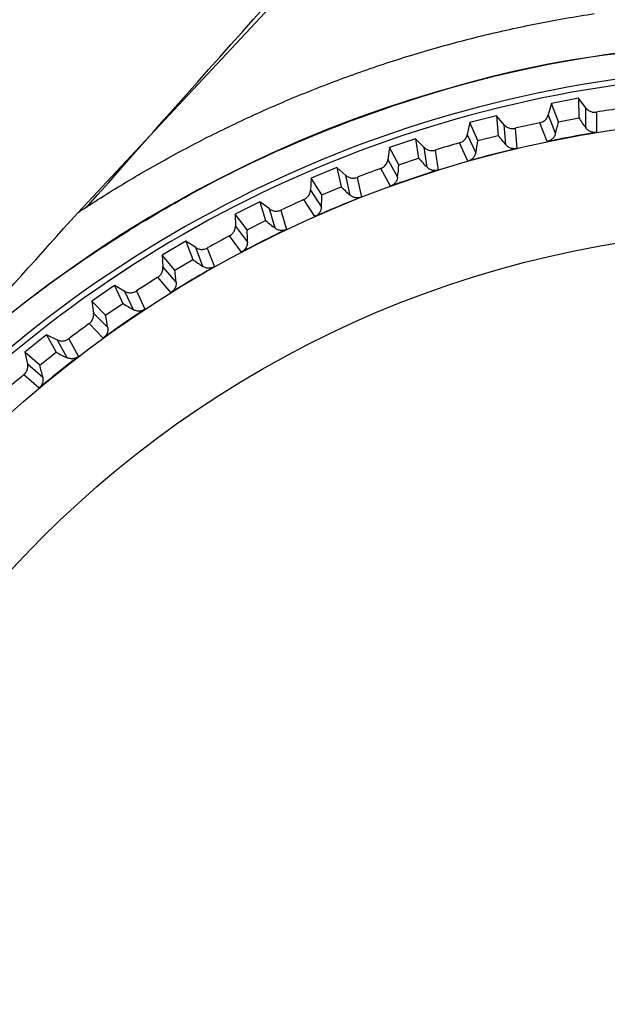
# Model space of a CAD drawing. Header units: millimetres. Extents: x -108 to 42, y 0 to 140.
# Tile 8 of 17: x -99 to -88, y 79 to 97. Entities that reach past the tile are written whole.
import ezdxf

# ---------------------------------------------------------------- set-up
doc = ezdxf.new("R2010")
doc.units = ezdxf.units.MM

msp = doc.modelspace()

# ---------------------------------------------------------------- linework, layer by layer
at = {"color": 7, "linetype": 'Continuous', "lineweight": 25}
for p, q in [((-97.842, 93.305), (-90.225, 101.446)), ((-89.265, 95.281), (-89.323, 95.072)), ((-88.773, 95.373), (-89.265, 95.281)), ((-89.139, 94.947), (-89.265, 95.281)), ((-88.773, 95.373), (-88.769, 95.017)), ((-88.643, 95.199), (-88.773, 95.373)), ((-90.262, 95.058), (-90.746, 94.932)), ((-90.262, 95.058), (-90.233, 94.702)), ((-90.119, 94.893), (-90.262, 95.058)), ((-89.323, 95.072), (-89.194, 94.73)), ((-88.639, 94.834), (-88.643, 95.199)), ((-88.451, 95.122), (-88.447, 94.757)), ((-90.746, 94.932), (-90.79, 94.719)), ((-90.597, 94.607), (-90.746, 94.932)), ((-90.091, 94.529), (-90.119, 94.893)), ((-89.345, 94.588), (-89.474, 94.93)), ((-89.139, 94.947), (-88.769, 95.017)), ((-90.79, 94.719), (-90.637, 94.387)), ((-90.597, 94.607), (-90.233, 94.702)), ((-89.923, 94.83), (-89.893, 94.465)), ((-91.725, 94.639), (-92.199, 94.48)), ((-91.725, 94.639), (-91.671, 94.287)), ((-91.571, 94.485), (-91.725, 94.639)), ((-90.778, 94.234), (-90.93, 94.567)), ((-92.199, 94.48), (-92.228, 94.264)), ((-92.028, 94.166), (-92.199, 94.48)), ((-91.517, 94.124), (-91.571, 94.485)), ((-91.371, 94.435), (-91.316, 94.074)), ((-92.228, 94.264), (-92.052, 93.944)), ((-92.028, 94.166), (-91.671, 94.287)), ((-93.155, 94.12), (-93.617, 93.927)), ((-93.155, 94.12), (-93.077, 93.772)), ((-92.991, 93.977), (-93.155, 94.12)), ((-92.912, 93.62), (-92.991, 93.977)), ((-92.182, 93.782), (-92.357, 94.103)), ((-93.617, 93.927), (-93.631, 93.71)), ((-93.425, 93.627), (-93.617, 93.927)), ((-92.787, 93.941), (-92.707, 93.584)), ((-93.631, 93.71), (-93.433, 93.403)), ((-93.425, 93.627), (-93.077, 93.772)), ((-94.546, 93.501), (-94.993, 93.277)), ((-94.546, 93.501), (-94.443, 93.16)), ((-94.372, 93.37), (-94.546, 93.501)), ((-93.552, 93.232), (-93.749, 93.54)), ((-94.78, 92.991), (-94.993, 93.277)), ((-94.993, 93.277), (-94.991, 93.06)), ((-94.268, 93.02), (-94.372, 93.37)), ((-94.166, 93.349), (-94.062, 92.999)), ((-94.78, 92.991), (-94.443, 93.16)), ((-94.991, 93.06), (-94.773, 92.767)), ((-95.89, 92.788), (-96.32, 92.533)), ((-95.89, 92.788), (-95.764, 92.454)), ((-95.708, 92.669), (-95.89, 92.788)), ((-94.879, 92.589), (-95.097, 92.882)), ((-95.579, 92.327), (-95.708, 92.669)), ((-95.501, 92.662), (-95.372, 92.32)), ((-96.088, 92.262), (-96.32, 92.533)), ((-96.32, 92.533), (-96.303, 92.316)), ((-96.088, 92.262), (-95.764, 92.454)), ((-96.303, 92.316), (-96.065, 92.04)), ((-96.159, 91.854), (-96.397, 92.132)), ((-97.181, 91.982), (-97.592, 91.698)), ((-97.181, 91.982), (-97.032, 91.658)), ((-96.991, 91.876), (-97.181, 91.982)), ((-96.839, 91.544), (-96.991, 91.876)), ((-96.784, 91.884), (-96.631, 91.552)), ((-97.342, 91.444), (-97.592, 91.698)), ((-97.592, 91.698), (-97.561, 91.483)), ((-97.342, 91.444), (-97.032, 91.658)), ((-97.561, 91.483), (-97.304, 91.223)), ((-97.384, 91.032), (-97.641, 91.292)), ((-98.412, 91.088), (-98.803, 90.776)), ((-98.412, 91.088), (-98.241, 90.776)), ((-98.215, 90.996), (-98.412, 91.088)), ((-98.041, 90.676), (-98.215, 90.996)), ((-98.01, 91.018), (-97.834, 90.697)), ((-98.535, 90.54), (-98.803, 90.776)), ((-98.803, 90.776), (-98.756, 90.564)), ((-98.535, 90.54), (-98.241, 90.776)), ((-98.756, 90.564), (-98.482, 90.323)), ((-98.549, 90.126), (-98.823, 90.368))]:
    msp.add_line(p, q, dxfattribs=at)
for radius in [21.133, 19.098]:
    msp.add_circle((-85, 73.901), radius, dxfattribs=at)
for centre, radius, start, end in [((-85, 73.901), 22.5, 52.5473, 139), ((-85, 73.901), 22.033, 47.3704, 139), ((-85, 73.901), 21.929, 48.6514, 139), ((-85, 73.901), 21.5, 98.0112, 99.2357), ((-85, 73.901), 21.5, 102.0112, 103.2357), ((-91.878, 95.524), 2.799, 343.516, 348.098), ((-86.425, 96.547), 2.799, 213.1489, 217.7309), ((-88.002, 96.393), 2.799, 217.1489, 221.7309), ((-85, 73.901), 21.5, 106.0112, 107.2357), ((-93.37, 94.992), 2.799, 347.516, 352.098), ((-94.821, 94.357), 2.799, 351.516, 356.098), ((-89.563, 96.128), 2.799, 221.1489, 225.7309), ((-85, 73.901), 21.5, 110.0112, 111.2357), ((-96.224, 93.622), 2.799, 355.516, 0.098), ((-91.103, 95.756), 2.799, 225.1489, 229.7309), ((-85, 73.901), 21.5, 114.0112, 115.2357), ((-92.612, 95.277), 2.799, 229.1489, 233.7309), ((-97.572, 92.791), 2.799, 359.516, 4.098), ((-85, 73.901), 21.5, 118.0112, 119.2357), ((-94.085, 94.694), 2.799, 233.1489, 237.7309), ((-98.859, 91.868), 2.799, 3.516, 8.098), ((-85, 73.901), 21.5, 122.0112, 123.2357), ((-95.513, 94.01), 2.799, 237.1489, 241.7309), ((-100.079, 90.857), 2.799, 7.516, 12.098), ((-85, 73.901), 21.5, 126.0112, 127.2357), ((-96.89, 93.227), 2.799, 241.1489, 245.7309), ((-101.225, 89.764), 2.799, 11.516, 16.098), ((-85, 73.901), 21.5, 130.0112, 131.2357), ((-85, 73.901), 22.5, 141, 257.1462), ((-85, 73.901), 21.929, 141, 251.3486)]:
    msp.add_arc(centre, radius, start, end, dxfattribs=at)
at = {"color": 8, "linetype": 'Continuous', "lineweight": 25}
for start, end in [(48.6534, 139), (141, 251.3466)]:
    msp.add_arc((-85, 73.901), 21.929, start, end, dxfattribs=at)
at = {"color": 7, "linetype": 'Continuous', "lineweight": 25}
for points, knots in [([(-97.688, 93.396), (-95.547, 95.821), (-92.861, 98.863), (-90.031, 101.769), (-89.457, 102.358)], [0, 0, 0, 0, 0.797299, 1, 1, 1, 1]), ([(-97.842, 93.305), (-97.705, 93.394), (-97.432, 93.573), (-97.014, 93.83), (-96.589, 94.08), (-96.158, 94.322), (-95.721, 94.555), (-95.277, 94.779), (-94.827, 94.995), (-94.37, 95.202), (-93.908, 95.399), (-93.44, 95.587), (-92.967, 95.765), (-92.488, 95.934), (-92.004, 96.092), (-91.515, 96.241), (-91.022, 96.379), (-90.523, 96.507), (-90.021, 96.624), (-89.514, 96.729), (-89.004, 96.825), (-88.661, 96.879), (-88.49, 96.907)], [0, 0, 0, 0, 0.048417, 0.097, 0.14575, 0.194666, 0.243749, 0.292999, 0.342415, 0.391998, 0.441748, 0.491664, 0.541747, 0.591997, 0.642413, 0.692997, 0.743747, 0.794664, 0.845747, 0.896998, 0.948416, 1, 1, 1, 1]), ([(-102.101, 88.481), (-101.457, 89.199), (-100.074, 90.738), (-97.54, 92.67), (-94.657, 94.319), (-91.554, 95.495), (-88.789, 96.175), (-87.065, 96.263), (-86.445, 96.294)], [0, 0, 0, 0, 0.160473, 0.344487, 0.528501, 0.712514, 0.896528, 1, 1, 1, 1]), ([(-89.474, 94.93), (-89.463, 94.932), (-89.453, 94.936), (-89.442, 94.94), (-89.432, 94.944), (-89.422, 94.949), (-89.413, 94.954), (-89.403, 94.96), (-89.394, 94.967), (-89.386, 94.974), (-89.377, 94.981), (-89.37, 94.989), (-89.362, 94.997), (-89.359, 95.002), (-89.356, 95.006), (-89.352, 95.011), (-89.346, 95.02), (-89.34, 95.029), (-89.335, 95.039), (-89.33, 95.05), (-89.326, 95.061), (-89.323, 95.072)], [0, 0, 0, 0, 0.0000331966, 0.0000331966, 0.0000331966, 0.0000663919, 0.0000663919, 0.0000663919, 0.0000995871, 0.0000995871, 0.0000995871, 0.0001327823, 0.0001327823, 0.0001327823, 0.0001492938, 0.0001492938, 0.0001492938, 0.0001827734, 0.0001827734, 0.0001827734, 0.0002172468, 0.0002172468, 0.0002172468, 0.0002172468]), ([(-88.643, 95.199), (-88.636, 95.191), (-88.629, 95.182), (-88.621, 95.175), (-88.613, 95.167), (-88.604, 95.16), (-88.595, 95.154), (-88.585, 95.148), (-88.576, 95.142), (-88.566, 95.138), (-88.556, 95.133), (-88.545, 95.129), (-88.534, 95.126), (-88.529, 95.125), (-88.524, 95.124), (-88.518, 95.123), (-88.507, 95.121), (-88.496, 95.12), (-88.485, 95.12), (-88.474, 95.119), (-88.462, 95.12), (-88.451, 95.122)], [0, 0, 0, 0, 0.0000332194, 0.0000332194, 0.0000332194, 0.0000664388, 0.0000664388, 0.0000664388, 0.0000996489, 0.0000996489, 0.0000996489, 0.000132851, 0.000132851, 0.000132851, 0.0001493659, 0.0001493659, 0.0001493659, 0.0001828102, 0.0001828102, 0.0001828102, 0.0002172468, 0.0002172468, 0.0002172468, 0.0002172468]), ([(-90.119, 94.893), (-90.112, 94.885), (-90.104, 94.877), (-90.096, 94.87), (-90.087, 94.863), (-90.078, 94.857), (-90.068, 94.851), (-90.059, 94.846), (-90.049, 94.841), (-90.038, 94.837), (-90.028, 94.833), (-90.017, 94.83), (-90.006, 94.828), (-90.001, 94.827), (-89.996, 94.826), (-89.99, 94.826), (-89.979, 94.824), (-89.968, 94.824), (-89.957, 94.825), (-89.945, 94.825), (-89.934, 94.827), (-89.923, 94.83)], [0, 0, 0, 0, 0.0000332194, 0.0000332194, 0.0000332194, 0.0000664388, 0.0000664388, 0.0000664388, 0.0000996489, 0.0000996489, 0.0000996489, 0.000132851, 0.000132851, 0.000132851, 0.0001493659, 0.0001493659, 0.0001493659, 0.0001828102, 0.0001828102, 0.0001828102, 0.0002172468, 0.0002172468, 0.0002172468, 0.0002172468]), ([(-90.93, 94.567), (-90.92, 94.57), (-90.909, 94.574), (-90.899, 94.579), (-90.889, 94.583), (-90.88, 94.589), (-90.871, 94.595), (-90.861, 94.602), (-90.853, 94.609), (-90.845, 94.617), (-90.837, 94.624), (-90.83, 94.633), (-90.823, 94.642), (-90.82, 94.646), (-90.817, 94.651), (-90.814, 94.656), (-90.809, 94.665), (-90.804, 94.675), (-90.799, 94.686), (-90.795, 94.696), (-90.792, 94.707), (-90.79, 94.719)], [0, 0, 0, 0, 0.0000331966, 0.0000331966, 0.0000331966, 0.0000663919, 0.0000663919, 0.0000663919, 0.0000995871, 0.0000995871, 0.0000995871, 0.0001327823, 0.0001327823, 0.0001327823, 0.0001492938, 0.0001492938, 0.0001492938, 0.0001827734, 0.0001827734, 0.0001827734, 0.0002172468, 0.0002172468, 0.0002172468, 0.0002172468]), ([(-88.447, 94.757), (-88.644, 94.724), (-88.841, 94.688), (-89.037, 94.65), (-89.14, 94.63), (-89.243, 94.609), (-89.345, 94.588)], [0, 0, 0, 0, 0.0006000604, 0.0006000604, 0.0006000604, 0.000914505, 0.000914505, 0.000914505, 0.000914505]), ([(-89.194, 94.73), (-89.197, 94.721), (-89.2, 94.712), (-89.204, 94.703), (-89.208, 94.694), (-89.213, 94.685), (-89.218, 94.677), (-89.223, 94.668), (-89.229, 94.66), (-89.235, 94.653), (-89.242, 94.645), (-89.249, 94.638), (-89.256, 94.632), (-89.264, 94.626), (-89.272, 94.62), (-89.28, 94.614), (-89.288, 94.609), (-89.297, 94.604), (-89.306, 94.6), (-89.319, 94.595), (-89.332, 94.591), (-89.345, 94.588)], [0, 0, 0, 0, 0.0000302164, 0.0000302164, 0.0000302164, 0.0000598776, 0.0000598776, 0.0000598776, 0.0000895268, 0.0000895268, 0.0000895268, 0.0001191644, 0.0001191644, 0.0001191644, 0.000148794, 0.000148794, 0.000148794, 0.00017842, 0.00017842, 0.00017842, 0.0002196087, 0.0002196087, 0.0002196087, 0.0002196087]), ([(-88.447, 94.757), (-88.458, 94.755), (-88.469, 94.754), (-88.48, 94.754), (-88.491, 94.754), (-88.502, 94.755), (-88.513, 94.757), (-88.523, 94.758), (-88.534, 94.761), (-88.544, 94.765), (-88.554, 94.768), (-88.564, 94.773), (-88.574, 94.778), (-88.583, 94.782), (-88.591, 94.788), (-88.599, 94.794), (-88.607, 94.8), (-88.614, 94.806), (-88.621, 94.813), (-88.627, 94.819), (-88.634, 94.827), (-88.639, 94.834)], [0, 0, 0, 0, 0.0000330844, 0.0000330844, 0.0000330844, 0.0000661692, 0.0000661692, 0.0000661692, 0.0000989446, 0.0000989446, 0.0000989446, 0.0001308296, 0.0001308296, 0.0001308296, 0.000161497, 0.000161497, 0.000161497, 0.0001901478, 0.0001901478, 0.0001901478, 0.0002195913, 0.0002195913, 0.0002195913, 0.0002195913]), ([(-89.893, 94.465), (-89.904, 94.463), (-89.915, 94.461), (-89.926, 94.46), (-89.937, 94.46), (-89.948, 94.46), (-89.959, 94.461), (-89.97, 94.462), (-89.981, 94.464), (-89.991, 94.467), (-90.001, 94.469), (-90.011, 94.473), (-90.021, 94.477), (-90.03, 94.482), (-90.039, 94.487), (-90.048, 94.492), (-90.056, 94.497), (-90.063, 94.503), (-90.07, 94.509), (-90.078, 94.515), (-90.084, 94.522), (-90.091, 94.529)], [0, 0, 0, 0, 0.0000330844, 0.0000330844, 0.0000330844, 0.0000661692, 0.0000661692, 0.0000661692, 0.0000989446, 0.0000989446, 0.0000989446, 0.0001308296, 0.0001308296, 0.0001308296, 0.000161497, 0.000161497, 0.000161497, 0.0001901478, 0.0001901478, 0.0001901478, 0.0002195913, 0.0002195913, 0.0002195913, 0.0002195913]), ([(-91.571, 94.485), (-91.564, 94.477), (-91.555, 94.47), (-91.546, 94.464), (-91.537, 94.457), (-91.527, 94.452), (-91.518, 94.447), (-91.508, 94.442), (-91.497, 94.438), (-91.487, 94.435), (-91.476, 94.431), (-91.465, 94.429), (-91.454, 94.428), (-91.449, 94.427), (-91.443, 94.427), (-91.438, 94.427), (-91.426, 94.426), (-91.415, 94.427), (-91.404, 94.428), (-91.393, 94.429), (-91.381, 94.432), (-91.371, 94.435)], [0, 0, 0, 0, 0.0000332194, 0.0000332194, 0.0000332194, 0.0000664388, 0.0000664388, 0.0000664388, 0.0000996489, 0.0000996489, 0.0000996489, 0.000132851, 0.000132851, 0.000132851, 0.0001493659, 0.0001493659, 0.0001493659, 0.0001828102, 0.0001828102, 0.0001828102, 0.0002172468, 0.0002172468, 0.0002172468, 0.0002172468]), ([(-89.893, 94.465), (-90.088, 94.419), (-90.282, 94.37), (-90.475, 94.318), (-90.576, 94.291), (-90.677, 94.263), (-90.778, 94.234)], [0, 0, 0, 0, 0.0006000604, 0.0006000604, 0.0006000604, 0.000914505, 0.000914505, 0.000914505, 0.000914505]), ([(-90.637, 94.387), (-90.639, 94.377), (-90.642, 94.368), (-90.645, 94.359), (-90.648, 94.35), (-90.652, 94.341), (-90.657, 94.332), (-90.661, 94.323), (-90.667, 94.315), (-90.673, 94.307), (-90.678, 94.299), (-90.685, 94.292), (-90.692, 94.285), (-90.699, 94.278), (-90.707, 94.271), (-90.715, 94.265), (-90.723, 94.26), (-90.731, 94.254), (-90.74, 94.25), (-90.752, 94.243), (-90.765, 94.238), (-90.778, 94.234)], [0, 0, 0, 0, 0.0000302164, 0.0000302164, 0.0000302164, 0.0000598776, 0.0000598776, 0.0000598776, 0.0000895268, 0.0000895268, 0.0000895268, 0.0001191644, 0.0001191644, 0.0001191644, 0.000148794, 0.000148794, 0.000148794, 0.00017842, 0.00017842, 0.00017842, 0.0002196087, 0.0002196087, 0.0002196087, 0.0002196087]), ([(-92.357, 94.103), (-92.347, 94.107), (-92.337, 94.111), (-92.327, 94.117), (-92.318, 94.122), (-92.308, 94.128), (-92.3, 94.135), (-92.291, 94.142), (-92.283, 94.15), (-92.276, 94.158), (-92.269, 94.167), (-92.262, 94.176), (-92.256, 94.185), (-92.253, 94.19), (-92.25, 94.195), (-92.248, 94.199), (-92.243, 94.209), (-92.239, 94.22), (-92.235, 94.23), (-92.232, 94.241), (-92.229, 94.253), (-92.228, 94.264)], [0, 0, 0, 0, 0.0000331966, 0.0000331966, 0.0000331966, 0.0000663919, 0.0000663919, 0.0000663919, 0.0000995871, 0.0000995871, 0.0000995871, 0.0001327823, 0.0001327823, 0.0001327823, 0.0001492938, 0.0001492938, 0.0001492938, 0.0001827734, 0.0001827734, 0.0001827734, 0.0002172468, 0.0002172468, 0.0002172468, 0.0002172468]), ([(-92.991, 93.977), (-92.983, 93.969), (-92.974, 93.963), (-92.964, 93.957), (-92.955, 93.951), (-92.945, 93.946), (-92.935, 93.942), (-92.925, 93.938), (-92.914, 93.935), (-92.903, 93.932), (-92.892, 93.93), (-92.881, 93.928), (-92.87, 93.928), (-92.865, 93.927), (-92.859, 93.927), (-92.854, 93.927), (-92.843, 93.928), (-92.831, 93.929), (-92.82, 93.931), (-92.809, 93.934), (-92.798, 93.937), (-92.787, 93.941)], [0, 0, 0, 0, 0.0000332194, 0.0000332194, 0.0000332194, 0.0000664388, 0.0000664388, 0.0000664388, 0.0000996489, 0.0000996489, 0.0000996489, 0.000132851, 0.000132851, 0.000132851, 0.0001493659, 0.0001493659, 0.0001493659, 0.0001828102, 0.0001828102, 0.0001828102, 0.0002172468, 0.0002172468, 0.0002172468, 0.0002172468]), ([(-91.316, 94.074), (-91.507, 94.014), (-91.697, 93.952), (-91.886, 93.886), (-91.985, 93.852), (-92.084, 93.817), (-92.182, 93.782)], [0, 0, 0, 0, 0.0006000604, 0.0006000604, 0.0006000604, 0.000914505, 0.000914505, 0.000914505, 0.000914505]), ([(-91.316, 94.074), (-91.326, 94.071), (-91.337, 94.068), (-91.348, 94.067), (-91.359, 94.065), (-91.37, 94.065), (-91.381, 94.065), (-91.392, 94.065), (-91.403, 94.066), (-91.414, 94.068), (-91.424, 94.07), (-91.434, 94.073), (-91.444, 94.077), (-91.454, 94.081), (-91.463, 94.085), (-91.472, 94.09), (-91.48, 94.094), (-91.488, 94.1), (-91.496, 94.105), (-91.503, 94.111), (-91.511, 94.117), (-91.517, 94.124)], [0, 0, 0, 0, 0.0000330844, 0.0000330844, 0.0000330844, 0.0000661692, 0.0000661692, 0.0000661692, 0.0000989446, 0.0000989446, 0.0000989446, 0.0001308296, 0.0001308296, 0.0001308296, 0.000161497, 0.000161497, 0.000161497, 0.0001901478, 0.0001901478, 0.0001901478, 0.0002195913, 0.0002195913, 0.0002195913, 0.0002195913]), ([(-92.052, 93.944), (-92.054, 93.934), (-92.055, 93.925), (-92.058, 93.915), (-92.061, 93.906), (-92.064, 93.896), (-92.068, 93.888), (-92.072, 93.879), (-92.077, 93.87), (-92.082, 93.862), (-92.088, 93.853), (-92.094, 93.845), (-92.1, 93.838), (-92.107, 93.83), (-92.114, 93.823), (-92.121, 93.817), (-92.129, 93.811), (-92.137, 93.805), (-92.145, 93.8), (-92.157, 93.793), (-92.169, 93.787), (-92.182, 93.782)], [0, 0, 0, 0, 0.0000302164, 0.0000302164, 0.0000302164, 0.0000598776, 0.0000598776, 0.0000598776, 0.0000895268, 0.0000895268, 0.0000895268, 0.0001191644, 0.0001191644, 0.0001191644, 0.000148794, 0.000148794, 0.000148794, 0.00017842, 0.00017842, 0.00017842, 0.0002196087, 0.0002196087, 0.0002196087, 0.0002196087]), ([(-93.749, 93.54), (-93.739, 93.545), (-93.729, 93.55), (-93.72, 93.556), (-93.71, 93.562), (-93.702, 93.569), (-93.694, 93.577), (-93.685, 93.584), (-93.678, 93.593), (-93.671, 93.602), (-93.665, 93.61), (-93.659, 93.62), (-93.653, 93.629), (-93.651, 93.634), (-93.648, 93.639), (-93.646, 93.644), (-93.642, 93.655), (-93.638, 93.665), (-93.636, 93.676), (-93.633, 93.687), (-93.631, 93.699), (-93.631, 93.71)], [0, 0, 0, 0, 0.0000331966, 0.0000331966, 0.0000331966, 0.0000663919, 0.0000663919, 0.0000663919, 0.0000995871, 0.0000995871, 0.0000995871, 0.0001327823, 0.0001327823, 0.0001327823, 0.0001492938, 0.0001492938, 0.0001492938, 0.0001827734, 0.0001827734, 0.0001827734, 0.0002172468, 0.0002172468, 0.0002172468, 0.0002172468]), ([(-92.707, 93.584), (-92.718, 93.58), (-92.728, 93.577), (-92.739, 93.575), (-92.75, 93.572), (-92.761, 93.571), (-92.772, 93.571), (-92.783, 93.57), (-92.794, 93.571), (-92.805, 93.572), (-92.815, 93.573), (-92.826, 93.575), (-92.836, 93.578), (-92.846, 93.581), (-92.855, 93.585), (-92.865, 93.589), (-92.873, 93.593), (-92.881, 93.598), (-92.889, 93.603), (-92.897, 93.608), (-92.905, 93.614), (-92.912, 93.62)], [0, 0, 0, 0, 0.0000330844, 0.0000330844, 0.0000330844, 0.0000661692, 0.0000661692, 0.0000661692, 0.0000989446, 0.0000989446, 0.0000989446, 0.0001308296, 0.0001308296, 0.0001308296, 0.000161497, 0.000161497, 0.000161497, 0.0001901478, 0.0001901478, 0.0001901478, 0.0002195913, 0.0002195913, 0.0002195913, 0.0002195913]), ([(-92.707, 93.584), (-92.894, 93.511), (-93.079, 93.436), (-93.263, 93.357), (-93.36, 93.317), (-93.456, 93.275), (-93.552, 93.232)], [0, 0, 0, 0, 0.0006000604, 0.0006000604, 0.0006000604, 0.000914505, 0.000914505, 0.000914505, 0.000914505]), ([(-94.372, 93.37), (-94.363, 93.364), (-94.354, 93.358), (-94.344, 93.353), (-94.334, 93.347), (-94.324, 93.343), (-94.314, 93.34), (-94.303, 93.336), (-94.292, 93.334), (-94.281, 93.332), (-94.27, 93.33), (-94.259, 93.33), (-94.248, 93.33), (-94.243, 93.33), (-94.237, 93.33), (-94.232, 93.331), (-94.22, 93.332), (-94.209, 93.334), (-94.199, 93.337), (-94.188, 93.34), (-94.177, 93.344), (-94.166, 93.349)], [0, 0, 0, 0, 0.0000332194, 0.0000332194, 0.0000332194, 0.0000664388, 0.0000664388, 0.0000664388, 0.0000996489, 0.0000996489, 0.0000996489, 0.000132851, 0.000132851, 0.000132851, 0.0001493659, 0.0001493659, 0.0001493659, 0.0001828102, 0.0001828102, 0.0001828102, 0.0002172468, 0.0002172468, 0.0002172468, 0.0002172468]), ([(-93.433, 93.403), (-93.434, 93.393), (-93.435, 93.384), (-93.437, 93.374), (-93.439, 93.364), (-93.442, 93.355), (-93.445, 93.346), (-93.449, 93.337), (-93.453, 93.328), (-93.457, 93.319), (-93.462, 93.31), (-93.468, 93.302), (-93.473, 93.294), (-93.479, 93.286), (-93.486, 93.279), (-93.493, 93.272), (-93.5, 93.265), (-93.508, 93.259), (-93.516, 93.253), (-93.527, 93.245), (-93.539, 93.238), (-93.552, 93.232)], [0, 0, 0, 0, 0.0000302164, 0.0000302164, 0.0000302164, 0.0000598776, 0.0000598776, 0.0000598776, 0.0000895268, 0.0000895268, 0.0000895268, 0.0001191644, 0.0001191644, 0.0001191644, 0.000148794, 0.000148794, 0.000148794, 0.00017842, 0.00017842, 0.00017842, 0.0002196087, 0.0002196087, 0.0002196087, 0.0002196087]), ([(-95.097, 92.882), (-95.088, 92.887), (-95.078, 92.893), (-95.069, 92.9), (-95.061, 92.907), (-95.052, 92.914), (-95.045, 92.923), (-95.037, 92.931), (-95.03, 92.939), (-95.024, 92.949), (-95.018, 92.958), (-95.013, 92.968), (-95.008, 92.978), (-95.006, 92.983), (-95.004, 92.988), (-95.002, 92.993), (-94.999, 93.004), (-94.996, 93.015), (-94.994, 93.026), (-94.992, 93.037), (-94.991, 93.048), (-94.991, 93.06)], [0, 0, 0, 0, 0.0000331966, 0.0000331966, 0.0000331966, 0.0000663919, 0.0000663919, 0.0000663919, 0.0000995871, 0.0000995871, 0.0000995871, 0.0001327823, 0.0001327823, 0.0001327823, 0.0001492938, 0.0001492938, 0.0001492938, 0.0001827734, 0.0001827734, 0.0001827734, 0.0002172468, 0.0002172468, 0.0002172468, 0.0002172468]), ([(-94.062, 92.999), (-94.242, 92.913), (-94.422, 92.825), (-94.6, 92.734), (-94.694, 92.686), (-94.787, 92.638), (-94.879, 92.589)], [0, 0, 0, 0, 0.0006000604, 0.0006000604, 0.0006000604, 0.000914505, 0.000914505, 0.000914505, 0.000914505]), ([(-94.062, 92.999), (-94.072, 92.994), (-94.082, 92.99), (-94.093, 92.987), (-94.103, 92.984), (-94.114, 92.982), (-94.125, 92.981), (-94.136, 92.979), (-94.147, 92.979), (-94.158, 92.98), (-94.169, 92.98), (-94.179, 92.982), (-94.19, 92.984), (-94.199, 92.986), (-94.209, 92.989), (-94.219, 92.993), (-94.228, 92.996), (-94.236, 93), (-94.244, 93.005), (-94.253, 93.009), (-94.261, 93.015), (-94.268, 93.02)], [0, 0, 0, 0, 0.0000330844, 0.0000330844, 0.0000330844, 0.0000661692, 0.0000661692, 0.0000661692, 0.0000989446, 0.0000989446, 0.0000989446, 0.0001308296, 0.0001308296, 0.0001308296, 0.000161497, 0.000161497, 0.000161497, 0.0001901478, 0.0001901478, 0.0001901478, 0.0002195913, 0.0002195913, 0.0002195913, 0.0002195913]), ([(-94.773, 92.767), (-94.773, 92.758), (-94.774, 92.748), (-94.775, 92.738), (-94.776, 92.728), (-94.778, 92.719), (-94.781, 92.709), (-94.784, 92.7), (-94.787, 92.691), (-94.791, 92.682), (-94.795, 92.673), (-94.8, 92.664), (-94.806, 92.656), (-94.811, 92.647), (-94.817, 92.64), (-94.824, 92.632), (-94.83, 92.625), (-94.837, 92.618), (-94.845, 92.612), (-94.856, 92.603), (-94.867, 92.595), (-94.879, 92.589)], [0, 0, 0, 0, 0.0000302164, 0.0000302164, 0.0000302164, 0.0000598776, 0.0000598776, 0.0000598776, 0.0000895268, 0.0000895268, 0.0000895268, 0.0001191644, 0.0001191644, 0.0001191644, 0.000148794, 0.000148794, 0.000148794, 0.00017842, 0.00017842, 0.00017842, 0.0002196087, 0.0002196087, 0.0002196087, 0.0002196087]), ([(-95.708, 92.669), (-95.698, 92.663), (-95.688, 92.658), (-95.678, 92.653), (-95.668, 92.649), (-95.658, 92.645), (-95.647, 92.643), (-95.636, 92.64), (-95.625, 92.638), (-95.614, 92.637), (-95.603, 92.636), (-95.592, 92.636), (-95.581, 92.637), (-95.575, 92.638), (-95.57, 92.639), (-95.564, 92.64), (-95.553, 92.641), (-95.543, 92.644), (-95.532, 92.648), (-95.521, 92.652), (-95.511, 92.657), (-95.501, 92.662)], [0, 0, 0, 0, 0.0000332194, 0.0000332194, 0.0000332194, 0.0000664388, 0.0000664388, 0.0000664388, 0.0000996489, 0.0000996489, 0.0000996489, 0.000132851, 0.000132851, 0.000132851, 0.0001493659, 0.0001493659, 0.0001493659, 0.0001828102, 0.0001828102, 0.0001828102, 0.0002172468, 0.0002172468, 0.0002172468, 0.0002172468]), ([(-96.397, 92.132), (-96.387, 92.138), (-96.379, 92.144), (-96.37, 92.152), (-96.362, 92.159), (-96.354, 92.167), (-96.347, 92.176), (-96.34, 92.184), (-96.334, 92.193), (-96.329, 92.203), (-96.323, 92.213), (-96.319, 92.223), (-96.315, 92.233), (-96.313, 92.238), (-96.311, 92.244), (-96.31, 92.249), (-96.307, 92.26), (-96.305, 92.271), (-96.304, 92.282), (-96.303, 92.293), (-96.303, 92.305), (-96.303, 92.316)], [0, 0, 0, 0, 0.0000331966, 0.0000331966, 0.0000331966, 0.0000663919, 0.0000663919, 0.0000663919, 0.0000995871, 0.0000995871, 0.0000995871, 0.0001327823, 0.0001327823, 0.0001327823, 0.0001492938, 0.0001492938, 0.0001492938, 0.0001827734, 0.0001827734, 0.0001827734, 0.0002172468, 0.0002172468, 0.0002172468, 0.0002172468]), ([(-95.372, 92.32), (-95.546, 92.222), (-95.719, 92.121), (-95.89, 92.018), (-95.98, 91.964), (-96.07, 91.909), (-96.159, 91.854)], [0, 0, 0, 0, 0.0006000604, 0.0006000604, 0.0006000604, 0.000914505, 0.000914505, 0.000914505, 0.000914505]), ([(-95.372, 92.32), (-95.381, 92.315), (-95.392, 92.31), (-95.402, 92.306), (-95.412, 92.302), (-95.423, 92.3), (-95.434, 92.298), (-95.445, 92.296), (-95.456, 92.294), (-95.466, 92.294), (-95.477, 92.294), (-95.488, 92.295), (-95.498, 92.296), (-95.508, 92.298), (-95.518, 92.3), (-95.528, 92.303), (-95.537, 92.306), (-95.546, 92.309), (-95.554, 92.313), (-95.563, 92.317), (-95.572, 92.322), (-95.579, 92.327)], [0, 0, 0, 0, 0.0000330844, 0.0000330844, 0.0000330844, 0.0000661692, 0.0000661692, 0.0000661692, 0.0000989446, 0.0000989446, 0.0000989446, 0.0001308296, 0.0001308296, 0.0001308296, 0.000161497, 0.000161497, 0.000161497, 0.0001901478, 0.0001901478, 0.0001901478, 0.0002195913, 0.0002195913, 0.0002195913, 0.0002195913]), ([(-96.065, 92.04), (-96.065, 92.03), (-96.064, 92.02), (-96.065, 92.01), (-96.066, 92.001), (-96.067, 91.991), (-96.069, 91.981), (-96.071, 91.972), (-96.074, 91.962), (-96.078, 91.953), (-96.081, 91.944), (-96.085, 91.935), (-96.09, 91.926), (-96.095, 91.917), (-96.1, 91.909), (-96.106, 91.901), (-96.112, 91.893), (-96.119, 91.886), (-96.126, 91.879), (-96.136, 91.87), (-96.147, 91.861), (-96.159, 91.854)], [0, 0, 0, 0, 0.0000302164, 0.0000302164, 0.0000302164, 0.0000598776, 0.0000598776, 0.0000598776, 0.0000895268, 0.0000895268, 0.0000895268, 0.0001191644, 0.0001191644, 0.0001191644, 0.000148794, 0.000148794, 0.000148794, 0.00017842, 0.00017842, 0.00017842, 0.0002196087, 0.0002196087, 0.0002196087, 0.0002196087]), ([(-96.991, 91.876), (-96.981, 91.871), (-96.971, 91.866), (-96.96, 91.863), (-96.95, 91.859), (-96.939, 91.856), (-96.928, 91.854), (-96.917, 91.852), (-96.906, 91.851), (-96.895, 91.851), (-96.884, 91.851), (-96.873, 91.852), (-96.862, 91.854), (-96.857, 91.855), (-96.851, 91.856), (-96.846, 91.857), (-96.835, 91.86), (-96.824, 91.863), (-96.814, 91.868), (-96.804, 91.872), (-96.793, 91.878), (-96.784, 91.884)], [0, 0, 0, 0, 0.0000332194, 0.0000332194, 0.0000332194, 0.0000664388, 0.0000664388, 0.0000664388, 0.0000996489, 0.0000996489, 0.0000996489, 0.000132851, 0.000132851, 0.000132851, 0.0001493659, 0.0001493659, 0.0001493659, 0.0001828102, 0.0001828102, 0.0001828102, 0.0002172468, 0.0002172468, 0.0002172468, 0.0002172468]), ([(-97.641, 91.292), (-97.632, 91.299), (-97.623, 91.306), (-97.616, 91.314), (-97.608, 91.322), (-97.601, 91.33), (-97.594, 91.339), (-97.588, 91.349), (-97.583, 91.358), (-97.578, 91.368), (-97.573, 91.378), (-97.569, 91.389), (-97.566, 91.399), (-97.565, 91.405), (-97.563, 91.41), (-97.562, 91.415), (-97.56, 91.426), (-97.559, 91.437), (-97.558, 91.449), (-97.558, 91.46), (-97.559, 91.472), (-97.561, 91.483)], [0, 0, 0, 0, 0.0000331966, 0.0000331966, 0.0000331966, 0.0000663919, 0.0000663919, 0.0000663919, 0.0000995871, 0.0000995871, 0.0000995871, 0.0001327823, 0.0001327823, 0.0001327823, 0.0001492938, 0.0001492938, 0.0001492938, 0.0001827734, 0.0001827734, 0.0001827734, 0.0002172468, 0.0002172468, 0.0002172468, 0.0002172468]), ([(-96.631, 91.552), (-96.798, 91.442), (-96.964, 91.329), (-97.128, 91.214), (-97.214, 91.154), (-97.299, 91.093), (-97.384, 91.032)], [0, 0, 0, 0, 0.0006000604, 0.0006000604, 0.0006000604, 0.000914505, 0.000914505, 0.000914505, 0.000914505]), ([(-96.631, 91.552), (-96.641, 91.546), (-96.65, 91.54), (-96.66, 91.536), (-96.671, 91.531), (-96.681, 91.528), (-96.692, 91.525), (-96.702, 91.522), (-96.713, 91.52), (-96.724, 91.519), (-96.735, 91.518), (-96.745, 91.518), (-96.756, 91.519), (-96.766, 91.52), (-96.776, 91.521), (-96.786, 91.524), (-96.795, 91.526), (-96.804, 91.529), (-96.813, 91.532), (-96.822, 91.536), (-96.831, 91.54), (-96.839, 91.544)], [0, 0, 0, 0, 0.0000330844, 0.0000330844, 0.0000330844, 0.0000661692, 0.0000661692, 0.0000661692, 0.0000989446, 0.0000989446, 0.0000989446, 0.0001308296, 0.0001308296, 0.0001308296, 0.000161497, 0.000161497, 0.000161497, 0.0001901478, 0.0001901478, 0.0001901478, 0.0002195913, 0.0002195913, 0.0002195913, 0.0002195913]), ([(-97.304, 91.223), (-97.302, 91.214), (-97.301, 91.204), (-97.301, 91.194), (-97.301, 91.185), (-97.302, 91.175), (-97.303, 91.165), (-97.305, 91.155), (-97.307, 91.146), (-97.31, 91.136), (-97.313, 91.127), (-97.316, 91.117), (-97.32, 91.108), (-97.325, 91.1), (-97.33, 91.091), (-97.335, 91.083), (-97.341, 91.074), (-97.347, 91.067), (-97.353, 91.059), (-97.363, 91.049), (-97.373, 91.04), (-97.384, 91.032)], [0, 0, 0, 0, 0.0000302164, 0.0000302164, 0.0000302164, 0.0000598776, 0.0000598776, 0.0000598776, 0.0000895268, 0.0000895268, 0.0000895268, 0.0001191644, 0.0001191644, 0.0001191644, 0.000148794, 0.000148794, 0.000148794, 0.00017842, 0.00017842, 0.00017842, 0.0002196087, 0.0002196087, 0.0002196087, 0.0002196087]), ([(-98.215, 90.996), (-98.205, 90.992), (-98.195, 90.988), (-98.184, 90.985), (-98.174, 90.982), (-98.163, 90.98), (-98.152, 90.978), (-98.141, 90.977), (-98.129, 90.977), (-98.118, 90.978), (-98.107, 90.978), (-98.096, 90.98), (-98.085, 90.983), (-98.08, 90.984), (-98.075, 90.985), (-98.07, 90.987), (-98.059, 90.99), (-98.049, 90.995), (-98.039, 91), (-98.028, 91.005), (-98.019, 91.011), (-98.01, 91.018)], [0, 0, 0, 0, 0.0000332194, 0.0000332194, 0.0000332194, 0.0000664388, 0.0000664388, 0.0000664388, 0.0000996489, 0.0000996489, 0.0000996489, 0.000132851, 0.000132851, 0.000132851, 0.0001493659, 0.0001493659, 0.0001493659, 0.0001828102, 0.0001828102, 0.0001828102, 0.0002172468, 0.0002172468, 0.0002172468, 0.0002172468]), ([(-97.834, 90.697), (-97.993, 90.576), (-98.151, 90.452), (-98.306, 90.326), (-98.387, 90.26), (-98.468, 90.194), (-98.549, 90.126)], [0, 0, 0, 0, 0.0006000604, 0.0006000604, 0.0006000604, 0.000914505, 0.000914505, 0.000914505, 0.000914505]), ([(-97.834, 90.697), (-97.843, 90.691), (-97.852, 90.685), (-97.862, 90.679), (-97.872, 90.674), (-97.882, 90.67), (-97.893, 90.666), (-97.903, 90.663), (-97.914, 90.66), (-97.924, 90.659), (-97.935, 90.657), (-97.946, 90.656), (-97.956, 90.656), (-97.966, 90.656), (-97.977, 90.657), (-97.987, 90.659), (-97.996, 90.66), (-98.005, 90.662), (-98.014, 90.665), (-98.023, 90.668), (-98.032, 90.671), (-98.041, 90.676)], [0, 0, 0, 0, 0.0000330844, 0.0000330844, 0.0000330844, 0.0000661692, 0.0000661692, 0.0000661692, 0.0000989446, 0.0000989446, 0.0000989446, 0.0001308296, 0.0001308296, 0.0001308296, 0.000161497, 0.000161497, 0.000161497, 0.0001901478, 0.0001901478, 0.0001901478, 0.0002195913, 0.0002195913, 0.0002195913, 0.0002195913]), ([(-98.823, 90.368), (-98.815, 90.375), (-98.807, 90.383), (-98.8, 90.391), (-98.792, 90.4), (-98.786, 90.409), (-98.78, 90.418), (-98.775, 90.428), (-98.77, 90.438), (-98.766, 90.448), (-98.762, 90.459), (-98.758, 90.469), (-98.756, 90.48), (-98.755, 90.485), (-98.754, 90.491), (-98.753, 90.496), (-98.752, 90.507), (-98.751, 90.519), (-98.752, 90.53), (-98.752, 90.541), (-98.754, 90.553), (-98.756, 90.564)], [0, 0, 0, 0, 0.0000331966, 0.0000331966, 0.0000331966, 0.0000663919, 0.0000663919, 0.0000663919, 0.0000995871, 0.0000995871, 0.0000995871, 0.0001327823, 0.0001327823, 0.0001327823, 0.0001492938, 0.0001492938, 0.0001492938, 0.0001827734, 0.0001827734, 0.0001827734, 0.0002172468, 0.0002172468, 0.0002172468, 0.0002172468]), ([(-98.482, 90.323), (-98.48, 90.314), (-98.478, 90.304), (-98.478, 90.294), (-98.477, 90.284), (-98.477, 90.275), (-98.478, 90.265), (-98.478, 90.255), (-98.48, 90.245), (-98.482, 90.235), (-98.484, 90.226), (-98.487, 90.216), (-98.491, 90.207), (-98.494, 90.198), (-98.499, 90.189), (-98.504, 90.18), (-98.508, 90.172), (-98.514, 90.164), (-98.52, 90.156), (-98.529, 90.145), (-98.538, 90.135), (-98.549, 90.126)], [0, 0, 0, 0, 0.0000302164, 0.0000302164, 0.0000302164, 0.0000598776, 0.0000598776, 0.0000598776, 0.0000895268, 0.0000895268, 0.0000895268, 0.0001191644, 0.0001191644, 0.0001191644, 0.000148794, 0.000148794, 0.000148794, 0.00017842, 0.00017842, 0.00017842, 0.0002196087, 0.0002196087, 0.0002196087, 0.0002196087])]:
    msp.add_open_spline(points, degree=3, knots=knots, dxfattribs=at)
msp.add_open_spline([(-101.908, 88.726), (-100.562, 90.261), (-99.207, 91.787), (-97.842, 93.305)], degree=3, dxfattribs=at)

doc.saveas('drawing.dxf')
